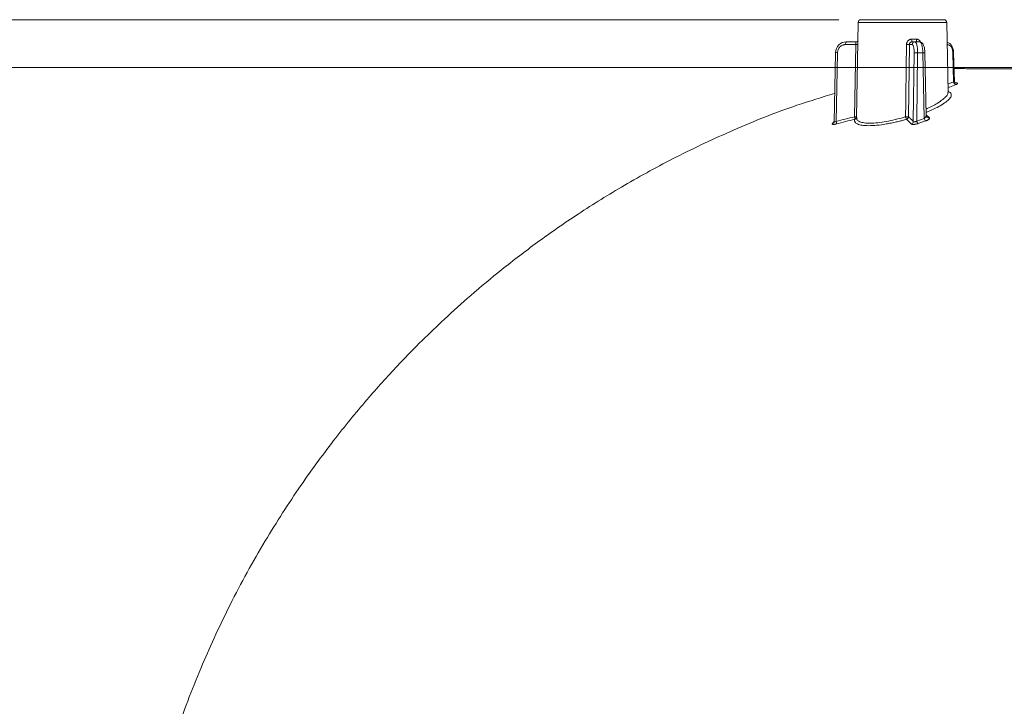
# Model space of a CAD drawing. Header units: millimetres. Extents: x 0 to 420, y 0 to 297.
# Tile 18 of 91: x 45 to 89, y 151 to 183. Entities that reach past the tile are written whole.
import ezdxf

# ---------------------------------------------------------------- set-up
doc = ezdxf.new("R2010")
doc.units = ezdxf.units.MM
doc.styles.add('SLDTEXTSTYLE0', font='TXT', dxfattribs={"width": 0.75})
doc.dimstyles.new('SLDDIMSTYLE0', dxfattribs={"dimtxt": 3.5, "dimasz": 3.302, "dimexe": 0, "dimexo": 0.0625, "dimgap": 0.875, "dimtad": 2, "dimlfac": 2, "dimrnd": 1e-09, "dimzin": 4, "dimdsep": 46, "dimtxsty": 'SLDTEXTSTYLE0', "dimsah": 1, "dimcen": 0.09, "dimadec": 0, "dimazin": 1, "dimtfac": 1, "dimtofl": 0, "dimtmove": 0, "dimatfit": 3, "dimfxl": 1, "dimfrac": 2, "dimtolj": 1, "dimtzin": 12, "dimarcsym": 0})
doc.dimstyles.new('SLDDIMSTYLE4', dxfattribs={"dimtxt": 3.5, "dimasz": 3.302, "dimexe": 0, "dimexo": 0.0625, "dimgap": 0.875, "dimtad": 2, "dimlfac": 2, "dimrnd": 1e-09, "dimzin": 12, "dimdsep": 46, "dimtxsty": 'SLDTEXTSTYLE0', "dimsah": 1, "dimcen": 0.09, "dimadec": 0, "dimazin": 3, "dimtfac": 1, "dimtofl": 0, "dimtmove": 0, "dimatfit": 3, "dimfxl": 1, "dimfrac": 2, "dimtolj": 1, "dimtzin": 12, "dimarcsym": 0})

# ---------------------------------------------------------------- blocks, each defined once
blk = doc.blocks.new('_D_7')
at = {"color": 7, "linetype": 'Continuous', "lineweight": 0}
for p, q in [((81.904, 182.505), (31.623, 182.505)), ((32.623, 129.13), (32.623, 182.505)), ((49.584, 129.13), (31.623, 129.13))]:
    blk.add_line(p, q, dxfattribs=at)
for points in [[(32.623, 182.505), (32.115, 179.203), (33.131, 179.203)], [(32.623, 129.13), (33.131, 132.432), (32.115, 132.432)]]:
    blk.add_solid(points, dxfattribs=at)
at = {"color": 7, "linetype": 'Continuous', "lineweight": 0, "insert": (28.112, 148.705), "char_height": 3.5, "attachment_point": 1, "rotation": 90, "style": 'SLDTEXTSTYLE0'}
blk.add_mtext('106.75', dxfattribs=at)
blk = doc.blocks.new('_D_8')
at = {"color": 7, "linetype": 'Continuous', "lineweight": 0}
for p, q in [((94.281, 180.351), (38.751, 180.351)), ((39.751, 129.13), (39.751, 180.351)), ((49.584, 129.13), (38.751, 129.13))]:
    blk.add_line(p, q, dxfattribs=at)
for points in [[(39.751, 180.351), (39.243, 177.049), (40.259, 177.049)], [(39.751, 129.13), (40.259, 132.432), (39.243, 132.432)]]:
    blk.add_solid(points, dxfattribs=at)
at = {"color": 7, "linetype": 'Continuous', "lineweight": 0, "insert": (35.239, 148.705), "char_height": 3.5, "attachment_point": 1, "rotation": 90, "style": 'SLDTEXTSTYLE0'}
blk.add_mtext('102.50', dxfattribs=at)

msp = doc.modelspace()

# ---------------------------------------------------------------- linework, layer by layer
at = {"color": 7, "linetype": 'Continuous', "lineweight": 15}
for p, q in [((82.77906172, 182.38189338), (82.70396103, 178.0793768)), ((86.83850718, 179.22190099), (86.78334937, 182.38189338)), ((82.68662423, 181.50471418), (82.24577151, 181.50471418)), ((85.1954901, 181.62752955), (85.40855947, 181.62752955)), ((85.33930839, 181.50471418), (85.22118225, 181.50471418)), ((85.56559141, 181.50471418), (85.33930839, 181.50471418)), ((82.67761042, 181.38189136), (82.21342389, 181.38189136)), ((82.61708656, 178.11809747), (82.67761042, 181.38189136)), ((85.0942077, 181.38189136), (85.05144558, 178.11809747)), ((85.21858604, 181.38189136), (85.0942077, 181.38189136)), ((81.75696826, 181.01392953), (81.68992374, 177.87777154)), ((81.84959224, 181.01343779), (81.78316147, 177.90599434)), ((85.27106221, 177.90599434), (85.30941614, 181.01343779)), ((85.42438324, 177.92634933), (85.46248593, 181.01343779)), ((85.70119349, 181.01343779), (85.46248593, 181.01343779)), ((85.76468716, 178.0433905), (85.70119349, 181.01343779)), ((85.85465839, 178.16797166), (85.79381748, 181.01392953)), ((87.08851491, 179.69430505), (87.05595179, 181.01343779)), ((87.12516117, 179.69280003), (87.0925388, 181.01433932)), ((82.71382746, 178.07920544), (82.71804682, 178.04187058)), ((85.42438324, 177.92634933), (85.76468716, 178.0433905))]:
    msp.add_line(p, q, dxfattribs=at)
at = {"color": 8, "linetype": 'Continuous', "lineweight": 15}
for p, q in [((86.78334937, 182.38189338), (82.77906172, 182.38189338)), ((86.83217768, 179.58452074), (87.08851491, 179.69430505)), ((87.20084393, 179.57643686), (86.83505326, 179.41978096)), ((85.85383813, 178.2063347), (85.99877657, 178.07385592)), ((81.61334062, 177.81343578), (81.67770037, 177.89420007))]:
    msp.add_line(p, q, dxfattribs=at)
at = {"color": 7, "linetype": 'Continuous', "lineweight": 15, "flags": 128}
for points in [[(82.68662423, 181.50471418), (82.7102279, 181.50706111), (82.72397283, 181.51068209)], [(82.74060694, 181.51754408), (82.75391997, 181.52532248), (82.76424601, 181.53310089)], [(85.44746527, 181.50471418), (85.43995725, 181.50706111), (85.4327314, 181.51401995), (85.42605929, 181.52532248), (85.42019168, 181.54055147), (85.41534909, 181.55913322), (85.41171352, 181.58036737), (85.4094216, 181.60345672), (85.40855947, 181.62752955)]]:
    msp.add_lwpolyline(points, dxfattribs=at)
at = {"color": 8, "linetype": 'Continuous', "lineweight": 15, "flags": 128}
msp.add_lwpolyline([(87.1694508, 179.64441596), (87.17905192, 179.64432655), (87.19896802, 179.64893101)], dxfattribs=at)
at = {"color": 7, "linetype": 'Continuous', "lineweight": 15}
for centre, radius, start, end in [((82.90404271, 182.3797113), 0.125, 90, 179.000000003), ((86.6583684, 182.3797113), 0.125, 0.999999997, 90), ((82.35580844, 181.41006287), 0.14514474, 139.298617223, 191.191718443), ((85.36334376, 181.59854841), 0.17033718, 170.204049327, 213.426954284), ((85.34143298, 181.38188561), 0.12284694, 90.990959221, 179.997320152), ((85.56496781, 181.38532901), 0.1193868, 39.621516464, 89.70072506), ((85.02824372, 184.40190809), 3.02073704, 268.748729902, 271.251270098), ((85.38595104, 178.02487086), 2.98954677, 88.533019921, 91.466980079), ((87.22557967, 179.71246934), 0.13826312, 187.549044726, 259.694109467), ((81.58498364, 177.83873284), 0.20928106, 347.417058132, 18.747198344), ((85.14023504, 177.91817906), 0.13139336, 287.892229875, 354.679049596), ((85.67489678, 177.99014915), 0.25851006, 194.288128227, 223.124358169), ((86.01416349, 178.1045985), 0.25687518, 193.784996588, 222.775006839), ((85.96320307, 178.1838487), 0.11560227, 226.651292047, 287.922076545)]:
    msp.add_arc(centre, radius, start, end, dxfattribs=at)
at = {"color": 8, "linetype": 'Continuous', "lineweight": 15}
for centre, radius, start, end in [((82.74322038, 184.75147199), 3.37021932, 268.884520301, 270.312404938), ((81.79624063, 179.68769877), 1.3268121, 87.695493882, 91.696148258), ((85.75757302, 179.11735843), 1.8969174, 88.905181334, 91.703176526), ((86.18808702, 216.97745057), 35.97448268, 271.382363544, 271.440652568), ((81.58837403, 177.91823611), 0.10773318, 283.399808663, 321.582558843)]:
    msp.add_arc(centre, radius, start, end, dxfattribs=at)
at = {"color": 7, "linetype": 'Continuous', "lineweight": 15}
for points, knots in [([(84.78120556, 182.5047113), (84.28336535, 182.5047113), (83.80587779, 182.5047113), (83.10182516, 182.5047113), (82.90404308, 182.5047113), (82.90404271, 182.5047113)], [0, 0, 0, 0, 0.5, 0.5, 1, 1, 1, 1]), ([(86.6583684, 182.5047113), (86.65836803, 182.5047113), (86.46058596, 182.5047113), (85.75653332, 182.5047113), (85.27904576, 182.5047113), (84.78120556, 182.5047113)], [0, 0, 0, 0, 0.5, 0.5, 1, 1, 1, 1]), ([(82.2457714, 181.5047113), (82.1204008, 181.5047113), (81.99626074, 181.45206587), (81.81728411, 181.27060717), (81.7638452, 181.14321093), (81.76121747, 181.0134375)], [0, 0, 0, 0, 0.5, 0.5, 1, 1, 1, 1]), ([(82.67761033, 181.38189285), (82.67778763, 181.38897313), (82.67815988, 181.40383816), (82.67832363, 181.42637073), (82.67859845, 181.44911215), (82.67901322, 181.47896742), (82.68138113, 181.50130192), (82.68528248, 181.50383886), (82.68662414, 181.5047113)], [0, 0, 0, 0, 0.1088686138, 0.228569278, 0.359435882, 0.5017211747, 0.828644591, 1, 1, 1, 1]), ([(82.75560659, 181.52448057), (82.75468663, 181.52412676), (82.74616984, 181.52085129), (82.7263518, 181.51340109), (82.70867446, 181.50675564)], [0, 0, 0, 0, 0.1080178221, 1, 1, 1, 1]), ([(84.96227974, 181.38189285), (84.96276927, 181.39240954), (84.96374583, 181.41338934), (84.97007337, 181.44440229), (84.98148311, 181.47940756), (85.0002992, 181.51704874), (85.02894409, 181.55441771), (85.064069, 181.58563553), (85.10490138, 181.60893988), (85.14926521, 181.62462209), (85.18017283, 181.62656625), (85.1954901, 181.62752975)], [0, 0, 0, 0, 0.083655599, 0.1668849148, 0.2509386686, 0.3763622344, 0.5001168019, 0.6246434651, 0.7496379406, 0.8759249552, 1, 1, 1, 1]), ([(85.22118225, 181.5047113), (85.21493941, 181.50443009), (85.19791721, 181.50366333), (85.1663261, 181.49438984), (85.12914083, 181.46994654), (85.10000816, 181.42926136), (85.09602433, 181.3967282), (85.09420768, 181.38189285)], [0, 0, 0, 0, 0.0968167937, 0.2639877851, 0.5010664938, 0.7724828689, 1, 1, 1, 1]), ([(85.46248593, 181.0134375), (85.46354067, 181.14321093), (85.45094837, 181.27060717), (85.40545106, 181.45206587), (85.37290134, 181.5047113), (85.33930839, 181.5047113)], [0, 0, 0, 0, 0.5, 0.5, 1, 1, 1, 1]), ([(85.5655914, 181.5047113), (85.59918435, 181.5047113), (85.6330655, 181.45206587), (85.68315198, 181.27060717), (85.69896619, 181.14321093), (85.70119348, 181.0134375)], [0, 0, 0, 0, 0.5, 0.5, 1, 1, 1, 1]), ([(85.79369544, 181.01398914), (85.78996852, 181.07689), (85.7829087, 181.19604173), (85.74453117, 181.34605193), (85.69082399, 181.43557454), (85.63589069, 181.48031173), (85.60525598, 181.49031287), (85.59069756, 181.49506568)], [0, 0, 0, 0, 0.2962709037, 0.5612195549, 0.7973091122, 0.9036760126, 1, 1, 1, 1]), ([(87.0925388, 181.01433932), (87.09026527, 181.04659406), (87.08573856, 181.11081469), (87.05320853, 181.23363854), (86.98193199, 181.36543921), (86.88425112, 181.46032845), (86.81753455, 181.47492621), (86.79911014, 181.47895752)], [0, 0, 0, 0, 0.1519068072, 0.3024531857, 0.5983970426, 0.8890936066, 1, 1, 1, 1]), ([(82.21342395, 181.38189285), (82.20212588, 181.38158592), (82.17961756, 181.38097445), (82.14615956, 181.37594288), (82.11324526, 181.36787812), (82.06878811, 181.35227706), (82.01480335, 181.3239046), (81.95746028, 181.27619114), (81.90998266, 181.21781271), (81.87627872, 181.1523439), (81.8546304, 181.0833735), (81.85127281, 181.03676487), (81.84959236, 181.0134375)], [0, 0, 0, 0, 0.0602785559, 0.1200885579, 0.1799583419, 0.2404146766, 0.3700249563, 0.5001025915, 0.6297201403, 0.759805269, 0.8797837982, 1, 1, 1, 1]), ([(85.30941614, 181.0134375), (85.30948095, 181.02512554), (85.30961007, 181.04841069), (85.3087337, 181.08293226), (85.30706439, 181.11682392), (85.3035897, 181.1624965), (85.29692742, 181.21774832), (85.28529609, 181.27604956), (85.27077503, 181.32390312), (85.25424049, 181.3573426), (85.23664451, 181.37822538), (85.22460946, 181.38066956), (85.21858605, 181.38189285)], [0, 0, 0, 0, 0.0602876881, 0.1201064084, 0.179984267, 0.2404478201, 0.3700693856, 0.5001509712, 0.6297646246, 0.7598384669, 0.8798017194, 1, 1, 1, 1]), ([(87.05595177, 181.0134375), (87.05544618, 181.02512554), (87.05443895, 181.04841069), (87.05002839, 181.08293226), (87.04348828, 181.11682392), (87.03132772, 181.1624965), (87.00989902, 181.21774832), (86.9747165, 181.27604956), (86.9322493, 181.32390312), (86.88512305, 181.3573426), (86.83583024, 181.37822538), (86.80280713, 181.38066956), (86.78627941, 181.38189285)], [0, 0, 0, 0, 0.0602876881, 0.1201064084, 0.179984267, 0.2404478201, 0.3700693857, 0.5001509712, 0.6297646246, 0.7598384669, 0.8798017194, 1, 1, 1, 1]), ([(95.28120511, 180.35141646), (94.70147583, 180.34508459), (93.54575087, 180.33246164), (91.87729311, 180.30134191), (90.33206651, 180.28968094), (88.97631177, 180.27994686), (87.85995061, 180.28568534), (87.35201748, 180.2953121), (87.11017502, 180.29989569)], [0, 0, 0, 0, 0.17018182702, 0.33926763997, 0.50882170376, 0.67841859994, 0.84688529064, 1, 1, 1, 1]), ([(87.08851489, 179.69430162), (87.09411743, 179.699081), (87.10462255, 179.70804263), (87.11486747, 179.72018172), (87.12079023, 179.73021387), (87.12357118, 179.73826092), (87.12378764, 179.74261147), (87.12388392, 179.74454657)], [0, 0, 0, 0, 0.2665423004, 0.4997836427, 0.6997374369, 0.8664450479, 1, 1, 1, 1]), ([(87.17374873, 179.6462488), (87.1738155, 179.64627536), (87.17531641, 179.64687238), (87.17131781, 179.65018521), (87.16320653, 179.65794374), (87.14853553, 179.67350496), (87.12968883, 179.70162777), (87.12576512, 179.73063432), (87.12388351, 179.74454431)], [0, 0, 0, 0, 0.0077106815, 0.1733459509, 0.3276157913, 0.4737291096, 0.7476285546, 1, 1, 1, 1]), ([(87.19896797, 179.64892956), (87.20647503, 179.64877651), (87.22149057, 179.64847039), (87.23969938, 179.64637401), (87.25663794, 179.64260667), (87.26952877, 179.6364742), (87.274137, 179.62733543), (87.2693078, 179.61633522), (87.25492616, 179.60385377), (87.23276516, 179.59039351), (87.21147532, 179.58108482), (87.20084392, 179.57643638)], [0, 0, 0, 0, 0.0829675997, 0.1659509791, 0.2506441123, 0.3755009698, 0.4998208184, 0.6233702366, 0.7490716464, 0.8746952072, 1, 1, 1, 1]), ([(81.71757541, 179.17124449), (81.14715202, 178.99928948), (79.59313108, 178.53082749), (77.19866614, 177.56276037), (74.59773397, 176.34875557), (72.26310803, 175.07151295), (70.18059571, 173.77820979), (68.33943248, 172.49933791), (66.72730298, 171.26527817), (65.33178811, 170.10159495), (64.13824538, 169.02868096), (63.06495054, 167.99838101), (61.92075995, 166.82874932), (60.60626207, 165.37601064), (59.10777156, 163.54987472), (57.52690529, 161.39262396), (55.91406168, 158.88271748), (54.42818808, 156.18156397), (53.10320108, 153.32501866), (51.96003096, 150.35015866), (51.06192975, 147.38746339), (50.38847286, 144.48875253), (49.9254606, 141.69885379), (49.64618753, 139.25912776), (49.60405161, 137.74903953), (49.58943927, 137.2253549)], [0, 0, 0, 0, 0.031705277, 0.0863756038, 0.1372740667, 0.1844521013, 0.2279368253, 0.2677125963, 0.3037364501, 0.3359767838, 0.3644125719, 0.3891514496, 0.4151625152, 0.4514978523, 0.4934063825, 0.5408556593, 0.593786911, 0.6521123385, 0.7048177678, 0.7612949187, 0.8216210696, 0.8694645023, 0.9196027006, 0.97211896, 1, 1, 1, 1]), ([(81.69522168, 177.92634844), (81.69340199, 177.92086476), (81.68992663, 177.91039168), (81.69062901, 177.89804966), (81.69561869, 177.88927466), (81.70802859, 177.88225678), (81.73688822, 177.88389765), (81.76720778, 177.898375), (81.7831614, 177.90599274)], [0, 0, 0, 0, 0.1432094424, 0.2735104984, 0.3924551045, 0.5020788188, 0.7380025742, 1, 1, 1, 1]), ([(81.7831614, 177.90599274), (81.92177518, 177.94233239), (82.19927277, 178.01508249), (82.47772497, 178.083738), (82.61708654, 178.11809915)], [0, 0, 0, 0, 0.4995134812, 1, 1, 1, 1]), ([(82.62103494, 178.00467073), (82.48302626, 177.97065176), (82.20528432, 177.90218873), (81.92849314, 177.82964017), (81.78923822, 177.79314065)], [0, 0, 0, 0, 0.4968953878, 1, 1, 1, 1]), ([(84.96141436, 178.00467073), (84.93077871, 177.99593242), (84.8696442, 177.97849482), (84.77759067, 177.95351792), (84.68563833, 177.92951697), (84.5937618, 177.90657994), (84.4555431, 177.87361643), (84.2721754, 177.83355707), (83.97223517, 177.77722388), (83.61559807, 177.72791981), (83.24314009, 177.70844249), (82.94318523, 177.72810031), (82.76846372, 177.77722718), (82.67649961, 177.8333037), (82.63706088, 177.87764215), (82.6185868, 177.92110591), (82.61293399, 177.96119014), (82.61832922, 177.99014819), (82.62103494, 178.00467073)], [0, 0, 0, 0, 0.0251466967, 0.0501811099, 0.0751404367, 0.1000619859, 0.1249829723, 0.187832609, 0.2502330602, 0.3758645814, 0.5004529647, 0.6245250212, 0.7496741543, 0.81181173, 0.8744273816, 0.9161496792, 0.9579488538, 1, 1, 1, 1]), ([(82.61708654, 178.11809915), (82.62427035, 178.11799575), (82.63777959, 178.1178013), (82.65504072, 178.11760566), (82.66855796, 178.11749797), (82.67869529, 178.11745646), (82.69323751, 178.11745991), (82.70455633, 178.11738926), (82.70909946, 178.11799045), (82.70971442, 178.11768121), (82.70973394, 178.11839519), (82.70955296, 178.11821805), (82.70943149, 178.11809915)], [0, 0, 0, 0, 0.1315680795, 0.2474157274, 0.34752863, 0.431894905, 0.5005053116, 0.7572766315, 0.8812601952, 0.941353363, 0.9606337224, 1, 1, 1, 1]), ([(82.62103494, 178.00467073), (82.62236151, 178.00774269), (82.62499806, 178.01384819), (82.6268122, 178.02869002), (82.62704192, 178.04692029), (82.62550643, 178.06842443), (82.62236425, 178.0924692), (82.61885989, 178.10948733), (82.61708654, 178.11809915)], [0, 0, 0, 0, 0.1666154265, 0.3311463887, 0.4951492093, 0.6602645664, 0.8280807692, 1, 1, 1, 1]), ([(82.70943149, 178.11809915), (82.70916196, 178.11199823), (82.70861236, 178.09955753), (82.70237053, 178.07473894), (82.68803594, 178.0481002), (82.66017474, 178.01997832), (82.63557107, 178.01035581), (82.62103494, 178.00467073)], [0, 0, 0, 0, 0.1197183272, 0.2441237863, 0.5004731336, 0.7048739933, 1, 1, 1, 1]), ([(84.96141436, 178.00467073), (84.96011373, 178.0072135), (84.9573935, 178.01253165), (84.9516684, 178.02683426), (84.94374024, 178.04873202), (84.93384633, 178.07989265), (84.92610796, 178.10535577), (84.92223519, 178.11809915)], [0, 0, 0, 0, 0.1527382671, 0.3194491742, 0.5005812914, 0.7500586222, 1, 1, 1, 1]), ([(84.92223519, 178.11809915), (84.93100852, 178.11797587), (84.94784778, 178.11773923), (84.97143504, 178.1174587), (84.99158203, 178.11727342), (85.00815229, 178.11718921), (85.02128385, 178.11719958), (85.03132459, 178.11729066), (85.03872702, 178.11744119), (85.04398574, 178.11762751), (85.04755884, 178.1178161), (85.04989704, 178.11798916), (85.05099329, 178.11806703), (85.05144558, 178.11809915)], [0, 0, 0, 0, 0.1525488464, 0.2927973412, 0.4207343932, 0.5363495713, 0.6396333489, 0.7305773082, 0.8091742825, 0.8754184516, 0.9293054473, 0.9708326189, 1, 1, 1, 1]), ([(85.05144558, 178.11809915), (85.05079439, 178.11263069), (85.04934233, 178.10043672), (85.04398933, 178.08291264), (85.03550634, 178.06477143), (85.02219959, 178.04486083), (84.99856397, 178.02096001), (84.97507437, 178.01066034), (84.96141436, 178.00467073)], [0, 0, 0, 0, 0.1095573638, 0.2442987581, 0.3581510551, 0.5008181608, 0.7097085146, 1, 1, 1, 1]), ([(85.1806027, 177.79314065), (85.14392839, 177.82964017), (85.0710324, 177.90218873), (84.99780214, 177.97065176), (84.96141436, 178.00467073)], [0, 0, 0, 0, 0.50310461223, 1, 1, 1, 1]), ([(85.05144558, 178.11809915), (85.08816646, 178.083738), (85.16153685, 178.01508249), (85.23457745, 177.94233239), (85.27106221, 177.90599274)], [0, 0, 0, 0, 0.5004865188, 1, 1, 1, 1]), ([(85.27106221, 177.90599274), (85.27309694, 177.90258293), (85.27704674, 177.89596386), (85.28716853, 177.8889532), (85.29975552, 177.88459431), (85.31467237, 177.88305259), (85.33909542, 177.88491114), (85.37879841, 177.89738685), (85.40829896, 177.91612955), (85.42438324, 177.92634844)], [0, 0, 0, 0, 0.1100298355, 0.2135886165, 0.312126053, 0.4073215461, 0.5010343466, 0.7279539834, 1, 1, 1, 1]), ([(85.82561038, 177.9301498), (85.76926079, 177.91097499), (85.65601043, 177.87243782), (85.54299854, 177.83316623), (85.4862176, 177.81343487)], [0, 0, 0, 0, 0.497566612, 1, 1, 1, 1]), ([(85.76468716, 178.04338996), (85.77190263, 178.04853284), (85.78807517, 178.06005993), (85.810888, 178.08103781), (85.83519412, 178.10975217), (85.85211423, 178.14029848), (85.85393092, 178.16005663), (85.85465839, 178.1679685)], [0, 0, 0, 0, 0.1343523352, 0.3011332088, 0.5006035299, 0.8000240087, 1, 1, 1, 1]), ([(85.99877658, 178.07385904), (86.00130167, 178.07093873), (86.00636222, 178.06508614), (86.00836244, 178.05467719), (86.00589742, 178.04149352), (85.99622442, 178.02510896), (85.97642142, 178.00568775), (85.94867803, 177.98577934), (85.91343809, 177.96606584), (85.87247993, 177.94700368), (85.84116557, 177.93574331), (85.82561038, 177.9301498)], [0, 0, 0, 0, 0.0826903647, 0.1657194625, 0.2505388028, 0.3749798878, 0.5000588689, 0.6245383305, 0.7495759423, 0.875603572, 1, 1, 1, 1]), ([(85.85465839, 178.1679685), (85.85440425, 178.17158159), (85.85391565, 178.178528), (85.85125707, 178.18458879), (85.84998133, 178.18749712)], [0, 0, 0, 0, 0.5201384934, 1, 1, 1, 1]), ([(85.8842012, 178.09944122), (85.87570294, 178.10992145), (85.85988912, 178.12942339), (85.85624669, 178.15251399), (85.85456168, 178.16319584)], [0, 0, 0, 0, 0.5373943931, 1, 1, 1, 1]), ([(81.78923822, 177.79314065), (81.77878269, 177.79047795), (81.75806844, 177.78520265), (81.72862372, 177.77917068), (81.69665503, 177.77399712), (81.66410203, 177.7709737), (81.63528112, 177.77192894), (81.61497872, 177.77693906), (81.60470764, 177.78592439), (81.60317218, 177.79803053), (81.60993117, 177.80826995), (81.61334051, 177.81343487)], [0, 0, 0, 0, 0.08450674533, 0.1674227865, 0.2503058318, 0.3751685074, 0.49988173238, 0.62394294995, 0.74970889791, 0.87374917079, 1, 1, 1, 1]), ([(81.69078661, 177.90307372), (81.68947743, 177.89348553), (81.68667062, 177.87292902), (81.67757281, 177.85876677), (81.67271849, 177.85121022)], [0, 0, 0, 0, 0.4664305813, 1, 1, 1, 1]), ([(85.4862176, 177.81343487), (85.47581462, 177.80993713), (85.45520526, 177.80300776), (85.42313621, 177.79399489), (85.38550742, 177.78494135), (85.34271468, 177.77697872), (85.29734865, 177.77194638), (85.2565604, 177.77102871), (85.22278326, 177.77455193), (85.19572324, 177.78159664), (85.18563646, 177.78929755), (85.1806027, 177.79314065)], [0, 0, 0, 0, 0.0845930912, 0.1675875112, 0.250367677, 0.3758736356, 0.5000372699, 0.6230614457, 0.7489356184, 0.8747074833, 1, 1, 1, 1])]:
    msp.add_open_spline(points, degree=3, knots=knots, dxfattribs=at)
at = {"color": 8, "linetype": 'Continuous', "lineweight": 15}
for points, knots in [([(85.40855947, 181.62752955), (85.42340539, 181.62657545), (85.45336408, 181.62465011), (85.50906223, 181.60367131), (85.56045121, 181.56960472), (85.58125663, 181.52939393), (85.58786972, 181.51661276)], [0, 0, 0, 0, 0.2020365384, 0.4077046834, 0.8117363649, 1, 1, 1, 1]), ([(86.83771032, 179.26755814), (86.88550674, 179.2426021), (86.98303555, 179.19167917), (87.00036678, 179.07626373), (86.92515759, 178.93835902), (86.75161397, 178.78275065), (86.43746096, 178.57362424), (86.0799988, 178.41737191), (85.8514623, 178.31747501)], [0, 0, 0, 0, 0.1425444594, 0.2908626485, 0.4399160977, 0.5885929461, 0.7369748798, 1, 1, 1, 1]), ([(85.8482593, 178.46729873), (85.91899126, 178.49876793), (86.08295932, 178.5717186), (86.23832611, 178.6571484), (86.33231189, 178.71243704), (86.35522929, 178.72647974), (86.36100739, 178.72996718), (86.36247987, 178.73090439), (86.36287649, 178.7311322), (86.36298363, 178.7312049), (86.55313612, 178.85674802), (86.74514914, 179.00482046), (86.84688374, 179.16497583), (86.83272723, 179.21278302), (86.83006917, 179.22175943)], [0, 0, 0, 0, 0.1172677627, 0.2718455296, 0.3107040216, 0.3205205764, 0.3230275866, 0.3236788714, 0.3238545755, 0.3239058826, 0.3239304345, 0.7351878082, 0.9502781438, 1, 1, 1, 1]), ([(82.71804682, 178.04187058), (82.71836367, 178.02717422), (82.71949738, 177.9745904), (82.80938824, 177.90693279), (82.98479041, 177.84667457), (83.24648794, 177.82207881), (83.57290439, 177.83402626), (83.94795747, 177.88206511), (84.35820591, 177.96215076), (84.63723509, 178.03745335), (84.78120554, 178.07630716)], [0, 0, 0, 0, 0.0508988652, 0.1821170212, 0.3199475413, 0.4540030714, 0.5893708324, 0.7272009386, 0.8592440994, 1, 1, 1, 1])]:
    msp.add_open_spline(points, degree=3, knots=knots, dxfattribs=at)
at = {"color": 7, "linetype": 'Continuous', "lineweight": 15}
for points in [[(84.92223519, 178.11809915), (84.93600866, 179.20603039), (84.94935766, 180.29396162), (84.96227974, 181.38189285)], [(84.78120556, 178.07630895), (84.82826817, 178.09023902), (84.87531423, 178.10416909), (84.92223519, 178.11809915)]]:
    msp.add_open_spline(points, degree=3, dxfattribs=at)

# ---------------------------------------------------------------- dimensions: what is measured, and where the dimension line sits
at = {"color": 7, "linetype": 'Continuous', "lineweight": 0}
for base, p2, dimstyle, picture, middle in [((32.62324195, 182.5047113), (82.90404271, 182.5047113), 'SLDDIMSTYLE4', '_D_7', (32.62324195, 155.8172113)), ((39.75090664, 180.35142072), (95.28120556, 180.35142072), 'SLDDIMSTYLE0', '_D_8', (39.75090664, 155.8172113))]:
    dim = msp.add_linear_dim(base=base, p1=(50.58396412, 129.1297113), p2=p2, angle=90, dimstyle=dimstyle, dxfattribs=at)
    dim.commit()
    dim.dimension.update_dxf_attribs({"geometry": picture, "text_midpoint": middle, "dimtype": 160})

doc.saveas('drawing.dxf')
